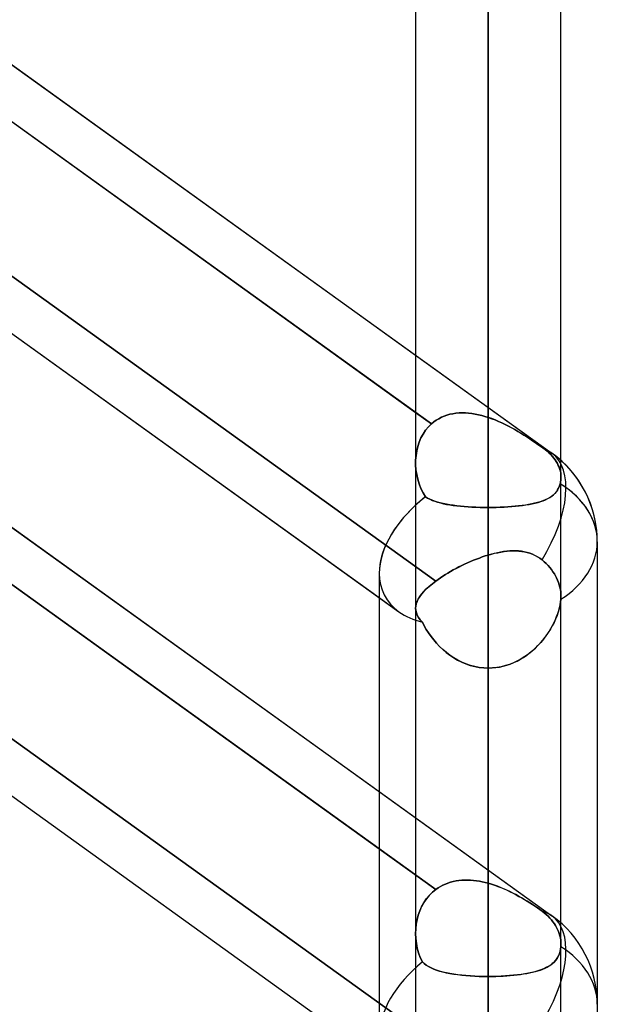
# Model space of a CAD drawing. Header units: millimetres. Extents: x -86 to 92, y -242 to 242.
# Tile 32 of 81: x 37 to 44, y -70 to -58. Entities that reach past the tile are written whole.
import ezdxf

# ---------------------------------------------------------------- set-up
doc = ezdxf.new("R2010")
doc.units = ezdxf.units.MM
doc.layers.add('MAIN-1', color=7, linetype='Continuous')

msp = doc.modelspace()

# ---------------------------------------------------------------- linework, layer by layer
at = {"layer": 'MAIN-1'}
for p, q in [((41.762, 0), (41.762, -63.516)), ((41.762, 0), (41.762, -73.572)), ((41.762, 0), (41.762, -83.454)), ((41.762, 0), (41.762, -93.334)), ((41.762, 0), (41.762, -103.212)), ((41.762, 0), (41.762, -113.09)), ((41.762, 0), (41.762, -122.857)), ((41.762, 0), (41.762, -63.516)), ((41.762, 0), (41.762, -73.572)), ((41.762, 0), (41.762, -83.454)), ((41.762, 0), (41.762, -93.334)), ((41.762, 0), (41.762, -103.212)), ((41.762, 0), (41.762, -113.09)), ((41.762, 0), (41.762, -122.857)), ((42.657, 0), (42.657, -123.445)), ((42.657, 0), (42.657, -113.474)), ((42.657, 0), (42.657, -103.595)), ((42.657, 0), (42.657, -93.716)), ((42.657, 0), (42.657, -83.835)), ((42.657, 0), (42.657, -73.952)), ((42.657, 0), (42.657, -64.066)), ((42.657, 0), (42.657, -122.085)), ((42.657, 0), (42.657, -112.207)), ((42.657, 0), (42.657, -102.329)), ((42.657, 0), (42.657, -92.449)), ((42.657, 0), (42.657, -82.568)), ((42.657, 0), (42.657, -72.685)), ((42.657, 0), (42.657, -62.958)), ((43.552, -122.967), (43.552, 0)), ((43.552, -113.09), (43.552, 0)), ((43.552, -103.212), (43.552, 0)), ((43.552, -93.334), (43.552, 0)), ((43.552, -83.454), (43.552, 0)), ((43.552, -73.572), (43.552, 0)), ((43.552, -63.694), (43.552, 0)), ((43.552, -122.967), (43.552, 0)), ((43.552, -113.09), (43.552, 0)), ((43.552, -103.212), (43.552, 0)), ((43.552, -93.334), (43.552, 0)), ((43.552, -83.454), (43.552, 0)), ((43.552, -73.572), (43.552, 0)), ((43.552, -63.694), (43.552, 0)), ((42.657, -122.085), (42.657, 0)), ((42.657, -112.207), (42.657, 0)), ((42.657, -102.329), (42.657, 0)), ((42.657, -92.449), (42.657, 0)), ((42.657, -82.568), (42.657, 0)), ((42.657, -72.685), (42.657, 0)), ((42.657, -62.958), (42.657, 0)), ((42.657, -123.445), (42.657, 0)), ((42.657, -113.474), (42.657, 0)), ((42.657, -103.595), (42.657, 0)), ((42.657, -93.716), (42.657, 0)), ((42.657, -83.835), (42.657, 0)), ((42.657, -73.952), (42.657, 0)), ((42.657, -64.066), (42.657, 0)), ((17.357, -44.64), (43.441, -63.399)), ((15.474, -46.593), (41.558, -65.352)), ((17.357, -50.335), (43.441, -69.094)), ((15.474, -52.288), (41.558, -71.047)), ((34.752, -57.15), (41.762, -62.191)), ((41.958, -63.036), (34.397, -57.598)), ((34.752, -57.854), (41.762, -62.896)), ((34.464, -59.545), (42.011, -64.973)), ((42.011, -64.973), (34.464, -59.545)), ((34.752, -60.457), (41.315, -65.177)), ((41.762, -62.191), (43.441, -63.399)), ((34.752, -62.846), (41.315, -67.565)), ((41.762, -62.896), (41.958, -63.036)), ((42.149, -62.929), (42.185, -62.919)), ((42.185, -62.919), (42.149, -62.929)), ((42.185, -62.919), (42.222, -62.912)), ((42.222, -62.912), (42.185, -62.919)), ((42.222, -62.912), (42.259, -62.906)), ((42.259, -62.906), (42.222, -62.912)), ((42.259, -62.906), (42.298, -62.903)), ((42.298, -62.903), (42.259, -62.906)), ((42.298, -62.903), (42.337, -62.901)), ((42.337, -62.901), (42.298, -62.903)), ((42.337, -62.901), (42.376, -62.902)), ((42.376, -62.902), (42.337, -62.901)), ((42.376, -62.902), (42.416, -62.905)), ((42.416, -62.905), (42.376, -62.902)), ((42.416, -62.905), (42.456, -62.909)), ((42.456, -62.909), (42.416, -62.905)), ((42.456, -62.909), (42.496, -62.916)), ((42.496, -62.916), (42.456, -62.909)), ((42.496, -62.916), (42.537, -62.924)), ((42.536, -62.924), (42.496, -62.916)), ((41.958, -63.036), (41.92, -63.074)), ((41.92, -63.074), (41.958, -63.036)), ((41.958, -63.036), (41.986, -63.013)), ((41.986, -63.013), (41.958, -63.036)), ((41.986, -63.013), (42.016, -62.992)), ((42.016, -62.992), (41.986, -63.013)), ((42.016, -62.992), (42.047, -62.973)), ((42.047, -62.973), (42.016, -62.992)), ((42.047, -62.973), (42.08, -62.956)), ((42.08, -62.956), (42.047, -62.973)), ((42.08, -62.956), (42.114, -62.942)), ((42.114, -62.942), (42.08, -62.956)), ((42.114, -62.942), (42.149, -62.929)), ((42.149, -62.929), (42.114, -62.942)), ((42.577, -62.934), (42.536, -62.924)), ((42.537, -62.924), (42.577, -62.934)), ((42.577, -62.934), (42.617, -62.945)), ((42.617, -62.945), (42.577, -62.934)), ((42.617, -62.945), (42.657, -62.958)), ((42.657, -62.958), (42.617, -62.945)), ((42.657, -62.958), (42.7, -62.973)), ((42.7, -62.972), (42.657, -62.958)), ((42.742, -62.989), (42.7, -62.972)), ((42.7, -62.973), (42.742, -62.989)), ((42.742, -62.989), (42.784, -63.006)), ((42.784, -63.006), (42.742, -62.989)), ((42.784, -63.006), (42.825, -63.025)), ((42.825, -63.025), (42.784, -63.006)), ((42.825, -63.025), (42.866, -63.045)), ((42.866, -63.044), (42.825, -63.025)), ((42.906, -63.065), (42.866, -63.044)), ((42.866, -63.045), (42.906, -63.065)), ((41.855, -63.162), (41.829, -63.21)), ((41.829, -63.21), (41.855, -63.162)), ((41.885, -63.116), (41.855, -63.162)), ((41.855, -63.162), (41.885, -63.116)), ((41.92, -63.074), (41.885, -63.116)), ((41.885, -63.116), (41.92, -63.074)), ((42.906, -63.065), (42.946, -63.086)), ((42.945, -63.086), (42.906, -63.065)), ((42.984, -63.107), (42.945, -63.086)), ((42.946, -63.086), (42.985, -63.108)), ((43.022, -63.13), (42.984, -63.107)), ((42.985, -63.108), (43.023, -63.13)), ((43.06, -63.152), (43.022, -63.13)), ((43.023, -63.13), (43.06, -63.152)), ((43.06, -63.152), (43.097, -63.175)), ((43.097, -63.175), (43.06, -63.152)), ((41.807, -63.261), (41.789, -63.315)), ((41.789, -63.315), (41.807, -63.262)), ((41.829, -63.21), (41.807, -63.261)), ((41.807, -63.262), (41.829, -63.21)), ((43.097, -63.175), (43.133, -63.198)), ((43.133, -63.198), (43.097, -63.175)), ((43.133, -63.198), (43.168, -63.221)), ((43.168, -63.221), (43.133, -63.198)), ((43.168, -63.221), (43.203, -63.244)), ((43.203, -63.244), (43.168, -63.221)), ((43.203, -63.244), (43.236, -63.267)), ((43.237, -63.267), (43.203, -63.244)), ((43.236, -63.267), (43.269, -63.29)), ((43.269, -63.29), (43.237, -63.267)), ((42.011, -68.77), (34.464, -63.342)), ((41.776, -63.37), (41.768, -63.426)), ((41.768, -63.426), (41.776, -63.37)), ((41.789, -63.315), (41.776, -63.37)), ((41.776, -63.37), (41.789, -63.315)), ((43.269, -63.29), (43.3, -63.312)), ((43.3, -63.312), (43.269, -63.29)), ((43.3, -63.312), (43.329, -63.333)), ((43.329, -63.333), (43.3, -63.312)), ((43.329, -63.333), (43.357, -63.354)), ((43.357, -63.354), (43.329, -63.333)), ((43.357, -63.354), (43.382, -63.374)), ((43.382, -63.374), (43.357, -63.354)), ((43.382, -63.374), (43.405, -63.394)), ((43.405, -63.394), (43.382, -63.374)), ((43.405, -63.394), (43.427, -63.416)), ((43.427, -63.416), (43.405, -63.394)), ((41.768, -63.426), (41.763, -63.484)), ((41.763, -63.484), (41.768, -63.426)), ((41.763, -63.484), (41.763, -63.541)), ((41.763, -63.542), (41.763, -63.484)), ((43.427, -63.416), (43.447, -63.437)), ((43.447, -63.437), (43.427, -63.416)), ((43.447, -63.437), (43.465, -63.459)), ((43.465, -63.459), (43.447, -63.437)), ((43.465, -63.459), (43.481, -63.48)), ((43.481, -63.48), (43.465, -63.459)), ((43.481, -63.48), (43.495, -63.502)), ((43.495, -63.502), (43.481, -63.48)), ((43.495, -63.502), (43.508, -63.524)), ((43.508, -63.524), (43.495, -63.502)), ((43.508, -63.524), (43.52, -63.548)), ((43.52, -63.548), (43.508, -63.524)), ((34.752, -63.55), (41.315, -68.269)), ((41.763, -63.541), (41.767, -63.601)), ((41.767, -63.601), (41.763, -63.542)), ((41.767, -63.601), (41.776, -63.66)), ((41.776, -63.661), (41.767, -63.601)), ((43.52, -63.548), (43.53, -63.572)), ((43.53, -63.572), (43.52, -63.548)), ((43.53, -63.572), (43.538, -63.597)), ((43.538, -63.597), (43.53, -63.572)), ((43.538, -63.597), (43.545, -63.621)), ((43.545, -63.621), (43.538, -63.597)), ((43.545, -63.621), (43.549, -63.646)), ((43.549, -63.646), (43.545, -63.621)), ((43.549, -63.646), (43.552, -63.67)), ((43.552, -63.67), (43.549, -63.646)), ((41.776, -63.66), (41.789, -63.719)), ((41.789, -63.719), (41.776, -63.661)), ((41.789, -63.719), (41.806, -63.776)), ((41.806, -63.776), (41.789, -63.719)), ((43.546, -63.761), (43.543, -63.775)), ((43.543, -63.775), (43.546, -63.761)), ((43.548, -63.747), (43.546, -63.761)), ((43.546, -63.761), (43.548, -63.747)), ((43.55, -63.733), (43.548, -63.747)), ((43.548, -63.747), (43.55, -63.733)), ((43.551, -63.72), (43.55, -63.733)), ((43.55, -63.733), (43.551, -63.72)), ((43.552, -63.707), (43.551, -63.72)), ((43.551, -63.72), (43.552, -63.707)), ((43.552, -63.67), (43.552, -63.694)), ((43.552, -63.694), (43.552, -63.67)), ((43.552, -63.694), (43.552, -63.707)), ((43.552, -63.707), (43.552, -63.694)), ((41.806, -63.776), (41.828, -63.831)), ((41.828, -63.832), (41.806, -63.776)), ((41.828, -63.831), (41.855, -63.885)), ((41.855, -63.885), (41.828, -63.832)), ((41.855, -63.885), (41.886, -63.935)), ((41.886, -63.935), (41.855, -63.885)), ((43.46, -63.911), (43.479, -63.893)), ((43.495, -63.875), (43.477, -63.895)), ((43.479, -63.893), (43.496, -63.873)), ((43.51, -63.853), (43.495, -63.875)), ((43.496, -63.873), (43.511, -63.851)), ((43.523, -63.829), (43.51, -63.853)), ((43.511, -63.851), (43.524, -63.827)), ((43.534, -63.803), (43.523, -63.829)), ((43.524, -63.827), (43.534, -63.802)), ((43.543, -63.775), (43.534, -63.803)), ((43.534, -63.802), (43.543, -63.775)), ((41.886, -63.935), (41.911, -63.951)), ((41.91, -63.951), (41.886, -63.935)), ((41.937, -63.965), (41.91, -63.951)), ((41.911, -63.951), (41.939, -63.965)), ((41.966, -63.978), (41.937, -63.965)), ((41.939, -63.965), (41.968, -63.979)), ((41.997, -63.99), (41.966, -63.978)), ((41.968, -63.979), (42, -63.99)), ((42.031, -64), (41.997, -63.99)), ((42, -63.99), (42.033, -64.001)), ((42.066, -64.01), (42.031, -64)), ((42.033, -64.001), (42.069, -64.011)), ((42.103, -64.019), (42.066, -64.01)), ((42.069, -64.011), (42.106, -64.02)), ((43.199, -64.022), (43.236, -64.014)), ((43.263, -64.007), (43.228, -64.015)), ((43.236, -64.014), (43.271, -64.004)), ((43.296, -63.997), (43.263, -64.007)), ((43.271, -64.004), (43.304, -63.994)), ((43.328, -63.986), (43.296, -63.997)), ((43.304, -63.994), (43.335, -63.983)), ((43.357, -63.974), (43.328, -63.986)), ((43.335, -63.983), (43.364, -63.971)), ((43.385, -63.961), (43.357, -63.974)), ((43.364, -63.971), (43.391, -63.958)), ((43.411, -63.947), (43.385, -63.961)), ((43.391, -63.958), (43.416, -63.944)), ((43.435, -63.931), (43.411, -63.947)), ((43.416, -63.944), (43.439, -63.928)), ((43.457, -63.914), (43.435, -63.931)), ((43.439, -63.928), (43.46, -63.911)), ((43.477, -63.895), (43.457, -63.914)), ((42.142, -64.027), (42.103, -64.019)), ((42.106, -64.02), (42.144, -64.028)), ((42.183, -64.034), (42.142, -64.027)), ((42.144, -64.028), (42.185, -64.035)), ((42.225, -64.04), (42.183, -64.034)), ((42.185, -64.035), (42.227, -64.041)), ((42.269, -64.046), (42.225, -64.04)), ((42.227, -64.041), (42.27, -64.046)), ((42.314, -64.051), (42.269, -64.046)), ((42.27, -64.046), (42.315, -64.051)), ((42.361, -64.055), (42.314, -64.051)), ((42.315, -64.051), (42.362, -64.055)), ((42.408, -64.058), (42.361, -64.055)), ((42.362, -64.055), (42.409, -64.058)), ((42.457, -64.061), (42.408, -64.058)), ((42.409, -64.058), (42.457, -64.061)), ((42.457, -64.061), (42.507, -64.063)), ((42.506, -64.063), (42.457, -64.061)), ((42.556, -64.065), (42.506, -64.063)), ((42.507, -64.063), (42.557, -64.065)), ((42.607, -64.066), (42.556, -64.065)), ((42.557, -64.065), (42.607, -64.066)), ((42.607, -64.066), (42.657, -64.066)), ((42.657, -64.066), (42.607, -64.066)), ((42.657, -72.685), (42.657, -64.066)), ((42.706, -64.066), (42.657, -64.066)), ((42.657, -64.066), (42.707, -64.066)), ((42.657, -64.066), (42.657, -72.685)), ((42.755, -64.065), (42.706, -64.066)), ((42.707, -64.066), (42.756, -64.065)), ((42.803, -64.063), (42.755, -64.065)), ((42.756, -64.065), (42.805, -64.063)), ((42.85, -64.061), (42.803, -64.063)), ((42.805, -64.063), (42.853, -64.061)), ((42.897, -64.059), (42.85, -64.061)), ((42.853, -64.061), (42.9, -64.059)), ((42.943, -64.056), (42.897, -64.059)), ((42.9, -64.059), (42.946, -64.055)), ((42.987, -64.052), (42.943, -64.056)), ((42.946, -64.055), (42.992, -64.052)), ((43.031, -64.048), (42.987, -64.052)), ((42.992, -64.052), (43.036, -64.047)), ((43.073, -64.043), (43.031, -64.048)), ((43.036, -64.047), (43.079, -64.042)), ((43.114, -64.037), (43.073, -64.043)), ((43.079, -64.042), (43.12, -64.036)), ((43.154, -64.031), (43.114, -64.037)), ((43.12, -64.036), (43.16, -64.029)), ((43.192, -64.023), (43.154, -64.031)), ((43.16, -64.029), (43.199, -64.022)), ((43.228, -64.015), (43.192, -64.023)), ((44, -64.488), (44, -123.724)), ((44, -64.488), (44, -123.724)), ((42.81, -64.616), (42.772, -64.623)), ((42.775, -64.623), (42.814, -64.615)), ((42.847, -64.61), (42.81, -64.616)), ((42.814, -64.615), (42.852, -64.609)), ((42.885, -64.605), (42.847, -64.61)), ((42.852, -64.609), (42.89, -64.605)), ((42.922, -64.602), (42.885, -64.605)), ((42.89, -64.605), (42.927, -64.602)), ((42.959, -64.601), (42.922, -64.602)), ((42.927, -64.602), (42.964, -64.6)), ((42.995, -64.601), (42.959, -64.601)), ((42.964, -64.6), (43, -64.601)), ((43.031, -64.602), (42.995, -64.601)), ((43, -64.601), (43.035, -64.603)), ((43.066, -64.606), (43.031, -64.602)), ((43.035, -64.603), (43.07, -64.607)), ((43.101, -64.612), (43.066, -64.606)), ((43.07, -64.607), (43.104, -64.613)), ((43.135, -64.62), (43.101, -64.612)), ((43.104, -64.613), (43.138, -64.62)), ((43.168, -64.63), (43.135, -64.62)), ((43.138, -64.62), (43.17, -64.63)), ((42.438, -64.732), (42.402, -64.748)), ((42.402, -64.748), (42.438, -64.733)), ((42.475, -64.717), (42.438, -64.732)), ((42.438, -64.733), (42.474, -64.717)), ((42.474, -64.717), (42.511, -64.703)), ((42.511, -64.703), (42.475, -64.717)), ((42.548, -64.689), (42.511, -64.703)), ((42.511, -64.703), (42.548, -64.689)), ((42.584, -64.676), (42.548, -64.689)), ((42.548, -64.689), (42.584, -64.676)), ((42.621, -64.664), (42.584, -64.676)), ((42.584, -64.676), (42.621, -64.664)), ((42.657, -64.653), (42.621, -64.664)), ((42.621, -64.664), (42.657, -64.653)), ((42.657, -68.693), (42.657, -64.653)), ((42.657, -64.653), (42.697, -64.641)), ((42.696, -64.642), (42.657, -64.653)), ((42.657, -64.653), (42.657, -68.693)), ((42.734, -64.632), (42.696, -64.642)), ((42.697, -64.641), (42.736, -64.631)), ((42.772, -64.623), (42.734, -64.632)), ((42.736, -64.631), (42.775, -64.623)), ((43.201, -64.642), (43.168, -64.63)), ((43.17, -64.63), (43.202, -64.642)), ((43.232, -64.656), (43.201, -64.642)), ((43.202, -64.642), (43.233, -64.657)), ((43.263, -64.673), (43.232, -64.656)), ((43.233, -64.657), (43.263, -64.673)), ((43.263, -64.673), (43.292, -64.692)), ((43.292, -64.692), (43.263, -64.673)), ((43.292, -64.692), (43.32, -64.713)), ((43.32, -64.713), (43.292, -64.692)), ((43.32, -64.713), (43.345, -64.735)), ((43.345, -64.735), (43.32, -64.713)), ((43.345, -64.735), (43.37, -64.758)), ((43.37, -64.758), (43.345, -64.735)), ((42.194, -64.855), (42.161, -64.874)), ((42.161, -64.874), (42.193, -64.855)), ((42.193, -64.855), (42.227, -64.836)), ((42.227, -64.836), (42.194, -64.855)), ((42.261, -64.817), (42.227, -64.836)), ((42.227, -64.836), (42.261, -64.818)), ((42.296, -64.799), (42.261, -64.817)), ((42.261, -64.818), (42.295, -64.8)), ((42.295, -64.8), (42.33, -64.782)), ((42.331, -64.782), (42.296, -64.799)), ((42.33, -64.782), (42.366, -64.765)), ((42.366, -64.765), (42.331, -64.782)), ((42.402, -64.748), (42.366, -64.765)), ((42.366, -64.765), (42.402, -64.748)), ((43.37, -64.758), (43.393, -64.782)), ((43.393, -64.782), (43.37, -64.758)), ((43.393, -64.782), (43.415, -64.807)), ((43.415, -64.807), (43.393, -64.782)), ((43.415, -64.807), (43.435, -64.832)), ((43.435, -64.832), (43.415, -64.807)), ((43.435, -64.832), (43.454, -64.858)), ((43.454, -64.858), (43.435, -64.832)), ((43.454, -64.858), (43.471, -64.883)), ((43.471, -64.883), (43.454, -64.858)), ((41.315, -64.877), (41.315, -123.336)), ((41.315, -64.877), (41.315, -123.036)), ((41.969, -65.006), (42.011, -64.973)), ((42.011, -64.973), (41.969, -65.005)), ((42.039, -64.953), (42.011, -64.973)), ((42.011, -64.973), (42.039, -64.953)), ((42.068, -64.933), (42.039, -64.953)), ((42.039, -64.953), (42.068, -64.933)), ((42.098, -64.913), (42.068, -64.933)), ((42.068, -64.933), (42.098, -64.913)), ((42.129, -64.893), (42.098, -64.913)), ((42.098, -64.913), (42.129, -64.893)), ((42.161, -64.874), (42.129, -64.893)), ((42.129, -64.893), (42.161, -64.874)), ((43.471, -64.883), (43.485, -64.908)), ((43.485, -64.908), (43.471, -64.883)), ((43.485, -64.908), (43.499, -64.934)), ((43.499, -64.934), (43.485, -64.908)), ((43.499, -64.934), (43.511, -64.961)), ((43.511, -64.961), (43.499, -64.934)), ((43.511, -64.961), (43.522, -64.989)), ((43.522, -64.989), (43.511, -64.961)), ((41.836, -65.133), (41.863, -65.102)), ((41.863, -65.102), (41.836, -65.133)), ((41.863, -65.102), (41.894, -65.07)), ((41.895, -65.07), (41.863, -65.102)), ((41.894, -65.07), (41.93, -65.038)), ((41.93, -65.038), (41.895, -65.07)), ((41.969, -65.005), (41.93, -65.038)), ((41.93, -65.038), (41.969, -65.006)), ((43.522, -64.989), (43.532, -65.018)), ((43.532, -65.018), (43.522, -64.989)), ((43.532, -65.018), (43.539, -65.047)), ((43.539, -65.047), (43.532, -65.018)), ((43.539, -65.047), (43.545, -65.076)), ((43.545, -65.076), (43.539, -65.047)), ((43.545, -65.076), (43.549, -65.105)), ((43.549, -65.105), (43.545, -65.076)), ((43.549, -65.105), (43.552, -65.134)), ((43.552, -65.134), (43.549, -65.105)), ((34.397, -65.193), (41.958, -70.631)), ((41.958, -70.631), (34.397, -65.193)), ((41.315, -65.177), (41.558, -65.352)), ((41.77, -65.252), (41.78, -65.223)), ((41.78, -65.223), (41.77, -65.252)), ((41.795, -65.193), (41.78, -65.223)), ((41.78, -65.223), (41.795, -65.194)), ((41.795, -65.194), (41.813, -65.164)), ((41.813, -65.164), (41.795, -65.193)), ((41.813, -65.164), (41.836, -65.133)), ((41.836, -65.133), (41.813, -65.164)), ((43.551, -65.197), (43.547, -65.235)), ((43.548, -65.23), (43.551, -65.197)), ((43.552, -65.191), (43.551, -65.197)), ((43.551, -65.197), (43.552, -65.191)), ((43.552, -65.134), (43.552, -65.161)), ((43.552, -65.161), (43.552, -65.134)), ((43.552, -65.161), (43.552, -65.167)), ((43.552, -65.167), (43.552, -65.161)), ((43.552, -69.443), (43.552, -65.161)), ((43.552, -65.167), (43.552, -65.173)), ((43.552, -65.173), (43.552, -65.167)), ((43.552, -65.173), (43.552, -65.179)), ((43.552, -65.179), (43.552, -65.173)), ((43.552, -65.179), (43.552, -65.185)), ((43.552, -65.185), (43.552, -65.179)), ((43.552, -65.185), (43.552, -65.191)), ((43.552, -65.191), (43.552, -65.185)), ((43.552, -69.443), (43.552, -65.161)), ((41.762, -65.305), (41.762, -69.308)), ((41.763, -65.308), (41.764, -65.28)), ((41.764, -65.28), (41.763, -65.308)), ((41.762, -65.305), (41.762, -69.308)), ((41.765, -65.336), (41.763, -65.308)), ((41.763, -65.308), (41.765, -65.336)), ((41.764, -65.28), (41.77, -65.252)), ((41.77, -65.252), (41.764, -65.28)), ((41.772, -65.365), (41.765, -65.336)), ((41.765, -65.336), (41.772, -65.364)), ((43.513, -65.373), (43.525, -65.336)), ((43.531, -65.315), (43.519, -65.356)), ((43.525, -65.336), (43.534, -65.3)), ((43.54, -65.274), (43.531, -65.315)), ((43.534, -65.3), (43.542, -65.265)), ((43.547, -65.235), (43.54, -65.274)), ((43.542, -65.265), (43.548, -65.23)), ((41.772, -65.364), (41.784, -65.393)), ((41.784, -65.393), (41.772, -65.365)), ((41.8, -65.421), (41.784, -65.393)), ((41.784, -65.393), (41.8, -65.421)), ((41.821, -65.45), (41.8, -65.421)), ((41.8, -65.421), (41.821, -65.45)), ((41.846, -65.48), (41.821, -65.45)), ((41.821, -65.45), (41.846, -65.48)), ((43.467, -65.484), (43.484, -65.447)), ((43.487, -65.44), (43.468, -65.482)), ((43.484, -65.447), (43.499, -65.41)), ((43.504, -65.398), (43.487, -65.44)), ((43.499, -65.41), (43.513, -65.373)), ((43.519, -65.356), (43.504, -65.398)), ((41.869, -65.524), (41.846, -65.48)), ((41.846, -65.48), (41.869, -65.524)), ((41.894, -65.568), (41.869, -65.524)), ((41.869, -65.524), (41.894, -65.568)), ((41.922, -65.612), (41.894, -65.568)), ((41.894, -65.568), (41.922, -65.612)), ((43.422, -65.566), (43.396, -65.608)), ((43.406, -65.593), (43.428, -65.557)), ((43.446, -65.524), (43.422, -65.566)), ((43.428, -65.557), (43.448, -65.52)), ((43.468, -65.482), (43.446, -65.524)), ((43.448, -65.52), (43.467, -65.484)), ((41.953, -65.656), (41.922, -65.612)), ((41.922, -65.612), (41.953, -65.656)), ((41.986, -65.698), (41.953, -65.656)), ((41.953, -65.656), (41.986, -65.698)), ((42.021, -65.739), (41.986, -65.698)), ((41.986, -65.698), (42.021, -65.739)), ((43.3, -65.733), (43.329, -65.699)), ((43.337, -65.689), (43.304, -65.728)), ((43.329, -65.699), (43.356, -65.664)), ((43.367, -65.649), (43.337, -65.689)), ((43.356, -65.664), (43.382, -65.629)), ((43.396, -65.608), (43.367, -65.649)), ((43.382, -65.629), (43.406, -65.593)), ((42.059, -65.779), (42.021, -65.739)), ((42.021, -65.739), (42.059, -65.779)), ((42.099, -65.817), (42.059, -65.779)), ((42.059, -65.779), (42.099, -65.817)), ((42.142, -65.854), (42.099, -65.817)), ((42.099, -65.817), (42.141, -65.853)), ((43.167, -65.858), (43.203, -65.829)), ((43.231, -65.803), (43.192, -65.838)), ((43.203, -65.829), (43.237, -65.798)), ((43.268, -65.767), (43.231, -65.803)), ((43.237, -65.798), (43.269, -65.766)), ((43.304, -65.728), (43.268, -65.767)), ((43.269, -65.766), (43.3, -65.733)), ((42.141, -65.853), (42.185, -65.887)), ((42.186, -65.887), (42.142, -65.854)), ((42.185, -65.887), (42.232, -65.918)), ((42.233, -65.918), (42.186, -65.887)), ((42.232, -65.918), (42.28, -65.946)), ((42.281, -65.946), (42.233, -65.918)), ((42.28, -65.946), (42.33, -65.971)), ((42.332, -65.971), (42.281, -65.946)), ((43.013, -65.957), (43.053, -65.935)), ((43.063, -65.93), (43.017, -65.955)), ((43.053, -65.935), (43.093, -65.912)), ((43.108, -65.902), (43.063, -65.93)), ((43.093, -65.912), (43.131, -65.886)), ((43.151, -65.871), (43.108, -65.902)), ((43.131, -65.886), (43.167, -65.858)), ((43.192, -65.838), (43.151, -65.871)), ((42.33, -65.971), (42.382, -65.993)), ((42.383, -65.993), (42.332, -65.971)), ((42.382, -65.993), (42.435, -66.011)), ((42.437, -66.011), (42.383, -65.993)), ((42.435, -66.011), (42.49, -66.025)), ((42.491, -66.025), (42.437, -66.011)), ((42.49, -66.025), (42.545, -66.036)), ((42.546, -66.036), (42.491, -66.025)), ((42.545, -66.036), (42.601, -66.042)), ((42.601, -66.042), (42.546, -66.036)), ((42.657, -66.044), (42.601, -66.042)), ((42.601, -66.042), (42.657, -66.044)), ((42.657, -66.044), (42.657, -69.841)), ((42.657, -66.044), (42.657, -74.654)), ((42.711, -66.042), (42.657, -66.044)), ((42.657, -66.044), (42.704, -66.043)), ((42.657, -69.841), (42.657, -66.044)), ((42.657, -74.654), (42.657, -66.044)), ((42.704, -66.043), (42.75, -66.038)), ((42.764, -66.037), (42.711, -66.042)), ((42.75, -66.038), (42.795, -66.031)), ((42.817, -66.027), (42.764, -66.037)), ((42.795, -66.031), (42.84, -66.022)), ((42.869, -66.014), (42.817, -66.027)), ((42.84, -66.022), (42.884, -66.009)), ((42.919, -65.998), (42.869, -66.014)), ((42.884, -66.009), (42.928, -65.994)), ((42.969, -65.978), (42.919, -65.998)), ((42.928, -65.994), (42.971, -65.977)), ((43.017, -65.955), (42.969, -65.978)), ((42.971, -65.977), (43.013, -65.957)), ((34.752, -66.153), (41.315, -70.872)), ((41.315, -67.565), (43.441, -69.094)), ((41.315, -68.269), (42.011, -68.77)), ((42.068, -68.733), (42.039, -68.751)), ((42.039, -68.751), (42.068, -68.734)), ((42.068, -68.734), (42.098, -68.718)), ((42.098, -68.718), (42.068, -68.733)), ((42.129, -68.703), (42.098, -68.718)), ((42.098, -68.718), (42.129, -68.704)), ((42.129, -68.704), (42.161, -68.691)), ((42.161, -68.691), (42.129, -68.703)), ((42.161, -68.691), (42.193, -68.681)), ((42.194, -68.681), (42.161, -68.691)), ((42.193, -68.681), (42.227, -68.672)), ((42.227, -68.672), (42.194, -68.681)), ((42.227, -68.672), (42.261, -68.665)), ((42.261, -68.665), (42.227, -68.672)), ((42.261, -68.665), (42.295, -68.66)), ((42.296, -68.66), (42.261, -68.665)), ((42.295, -68.66), (42.33, -68.656)), ((42.331, -68.656), (42.296, -68.66)), ((42.33, -68.656), (42.366, -68.654)), ((42.366, -68.654), (42.331, -68.656)), ((42.366, -68.654), (42.402, -68.654)), ((42.402, -68.654), (42.366, -68.654)), ((42.402, -68.654), (42.438, -68.655)), ((42.438, -68.655), (42.402, -68.654)), ((42.438, -68.655), (42.474, -68.658)), ((42.475, -68.658), (42.438, -68.655)), ((42.474, -68.658), (42.511, -68.663)), ((42.511, -68.663), (42.475, -68.658)), ((42.511, -68.663), (42.548, -68.668)), ((42.548, -68.668), (42.511, -68.663)), ((42.548, -68.668), (42.584, -68.675)), ((42.584, -68.675), (42.548, -68.668)), ((42.584, -68.675), (42.621, -68.684)), ((42.621, -68.684), (42.584, -68.675)), ((42.621, -68.684), (42.657, -68.693)), ((42.657, -68.693), (42.621, -68.684)), ((42.696, -68.705), (42.657, -68.693)), ((42.657, -68.693), (42.697, -68.705)), ((42.734, -68.717), (42.696, -68.705)), ((42.697, -68.705), (42.736, -68.718)), ((42.772, -68.731), (42.734, -68.717)), ((42.736, -68.718), (42.775, -68.732)), ((42.81, -68.745), (42.772, -68.731)), ((42.775, -68.732), (42.814, -68.747)), ((41.894, -68.887), (41.93, -68.844)), ((41.93, -68.843), (41.895, -68.886)), ((41.969, -68.805), (41.93, -68.843)), ((41.93, -68.844), (41.969, -68.805)), ((42.011, -68.77), (41.969, -68.805)), ((41.969, -68.805), (42.011, -68.77)), ((42.011, -68.77), (42.039, -68.751)), ((42.039, -68.751), (42.011, -68.77)), ((42.847, -68.761), (42.81, -68.745)), ((42.814, -68.747), (42.852, -68.763)), ((42.885, -68.778), (42.847, -68.761)), ((42.852, -68.763), (42.89, -68.78)), ((42.922, -68.795), (42.885, -68.778)), ((42.89, -68.78), (42.927, -68.798)), ((42.959, -68.814), (42.922, -68.795)), ((42.927, -68.798), (42.964, -68.816)), ((42.995, -68.833), (42.959, -68.814)), ((42.964, -68.816), (43, -68.835)), ((43.031, -68.852), (42.995, -68.833)), ((43, -68.835), (43.035, -68.855)), ((43.066, -68.872), (43.031, -68.852)), ((43.035, -68.855), (43.07, -68.875)), ((41.836, -68.981), (41.813, -69.032)), ((41.813, -69.033), (41.836, -68.982)), ((41.863, -68.932), (41.836, -68.981)), ((41.836, -68.982), (41.863, -68.933)), ((41.895, -68.886), (41.863, -68.932)), ((41.863, -68.933), (41.894, -68.887)), ((43.101, -68.893), (43.066, -68.872)), ((43.07, -68.875), (43.104, -68.895)), ((43.135, -68.914), (43.101, -68.893)), ((43.104, -68.895), (43.138, -68.915)), ((43.168, -68.935), (43.135, -68.914)), ((43.138, -68.915), (43.17, -68.936)), ((43.201, -68.956), (43.168, -68.935)), ((43.17, -68.936), (43.202, -68.956)), ((43.232, -68.977), (43.201, -68.956)), ((43.202, -68.956), (43.233, -68.977)), ((43.263, -68.998), (43.232, -68.977)), ((43.233, -68.977), (43.263, -68.998)), ((41.795, -69.086), (41.78, -69.142)), ((41.78, -69.142), (41.795, -69.087)), ((41.813, -69.032), (41.795, -69.086)), ((41.795, -69.087), (41.813, -69.033)), ((43.292, -69.018), (43.263, -68.998)), ((43.263, -68.998), (43.292, -69.018)), ((43.32, -69.038), (43.292, -69.018)), ((43.292, -69.018), (43.32, -69.038)), ((43.345, -69.058), (43.32, -69.038)), ((43.32, -69.038), (43.345, -69.058)), ((43.37, -69.079), (43.345, -69.058)), ((43.345, -69.058), (43.37, -69.079)), ((43.393, -69.1), (43.37, -69.079)), ((43.37, -69.079), (43.393, -69.1)), ((43.415, -69.122), (43.393, -69.1)), ((43.393, -69.1), (43.415, -69.122)), ((41.77, -69.198), (41.764, -69.256)), ((41.764, -69.257), (41.77, -69.199)), ((41.78, -69.142), (41.77, -69.198)), ((41.77, -69.199), (41.78, -69.142)), ((43.435, -69.145), (43.415, -69.122)), ((43.415, -69.122), (43.435, -69.145)), ((43.454, -69.168), (43.435, -69.145)), ((43.435, -69.145), (43.454, -69.168)), ((43.471, -69.192), (43.454, -69.168)), ((43.454, -69.168), (43.471, -69.192)), ((43.485, -69.214), (43.471, -69.192)), ((43.471, -69.192), (43.485, -69.214)), ((43.499, -69.238), (43.485, -69.214)), ((43.485, -69.214), (43.499, -69.238)), ((41.764, -69.256), (41.763, -69.314)), ((41.763, -69.315), (41.764, -69.257)), ((41.763, -69.314), (41.765, -69.375)), ((41.765, -69.375), (41.763, -69.315)), ((43.511, -69.262), (43.499, -69.238)), ((43.499, -69.238), (43.511, -69.262)), ((43.522, -69.288), (43.511, -69.262)), ((43.511, -69.262), (43.522, -69.288)), ((43.532, -69.314), (43.522, -69.288)), ((43.522, -69.288), (43.532, -69.314)), ((43.539, -69.34), (43.532, -69.314)), ((43.532, -69.314), (43.539, -69.34)), ((43.545, -69.366), (43.539, -69.34)), ((43.539, -69.34), (43.545, -69.366)), ((41.765, -69.375), (41.772, -69.435)), ((41.772, -69.435), (41.765, -69.375)), ((41.772, -69.435), (41.784, -69.494)), ((41.784, -69.494), (41.772, -69.435)), ((43.549, -69.393), (43.545, -69.366)), ((43.545, -69.366), (43.549, -69.393)), ((43.552, -69.418), (43.549, -69.393)), ((43.549, -69.393), (43.552, -69.418)), ((43.551, -69.476), (43.552, -69.47)), ((43.552, -69.47), (43.551, -69.476)), ((43.552, -69.443), (43.552, -69.418)), ((43.552, -69.418), (43.552, -69.443)), ((43.552, -69.449), (43.552, -69.443)), ((43.552, -69.443), (43.552, -69.449)), ((43.552, -69.454), (43.552, -69.449)), ((43.552, -69.449), (43.552, -69.454)), ((43.552, -69.46), (43.552, -69.454)), ((43.552, -69.454), (43.552, -69.46)), ((43.552, -69.465), (43.552, -69.46)), ((43.552, -69.46), (43.552, -69.465)), ((43.552, -69.47), (43.552, -69.465)), ((43.552, -69.465), (43.552, -69.47)), ((41.784, -69.494), (41.8, -69.552)), ((41.8, -69.552), (41.784, -69.494)), ((41.8, -69.552), (41.821, -69.609)), ((41.821, -69.609), (41.8, -69.552)), ((43.513, -69.605), (43.525, -69.583)), ((43.531, -69.568), (43.519, -69.595)), ((43.525, -69.583), (43.534, -69.558)), ((43.54, -69.54), (43.531, -69.568)), ((43.534, -69.558), (43.542, -69.532)), ((43.547, -69.509), (43.54, -69.54)), ((43.542, -69.532), (43.548, -69.505)), ((43.551, -69.476), (43.547, -69.509)), ((43.548, -69.505), (43.551, -69.476)), ((41.821, -69.609), (41.846, -69.663)), ((41.846, -69.663), (41.821, -69.609)), ((41.846, -69.663), (41.869, -69.683)), ((41.869, -69.683), (41.846, -69.663)), ((41.869, -69.683), (41.894, -69.702)), ((41.894, -69.702), (41.869, -69.683)), ((41.894, -69.702), (41.922, -69.72)), ((41.922, -69.72), (41.894, -69.702)), ((43.382, -69.726), (43.406, -69.712)), ((43.422, -69.701), (43.396, -69.718)), ((43.406, -69.712), (43.428, -69.697)), ((43.446, -69.683), (43.422, -69.701)), ((43.428, -69.697), (43.448, -69.682)), ((43.468, -69.664), (43.446, -69.683)), ((43.448, -69.682), (43.467, -69.665)), ((43.467, -69.665), (43.484, -69.646)), ((43.487, -69.643), (43.468, -69.664)), ((43.484, -69.646), (43.499, -69.627)), ((43.504, -69.62), (43.487, -69.643)), ((43.499, -69.627), (43.513, -69.605)), ((43.519, -69.595), (43.504, -69.62)), ((41.922, -69.72), (41.953, -69.736)), ((41.953, -69.736), (41.922, -69.72)), ((41.953, -69.736), (41.986, -69.75)), ((41.986, -69.75), (41.953, -69.736)), ((41.986, -69.75), (42.021, -69.763)), ((42.021, -69.764), (41.986, -69.75)), ((42.021, -69.763), (42.059, -69.776)), ((42.059, -69.776), (42.021, -69.764)), ((42.059, -69.776), (42.099, -69.786)), ((42.099, -69.787), (42.059, -69.776)), ((42.099, -69.786), (42.141, -69.796)), ((42.142, -69.796), (42.099, -69.787)), ((42.141, -69.796), (42.185, -69.805)), ((42.186, -69.805), (42.142, -69.796)), ((42.185, -69.805), (42.232, -69.813)), ((42.233, -69.813), (42.186, -69.805)), ((42.232, -69.813), (42.28, -69.819)), ((42.281, -69.82), (42.233, -69.813)), ((42.28, -69.819), (42.33, -69.825)), ((42.332, -69.825), (42.281, -69.82)), ((42.33, -69.825), (42.382, -69.83)), ((42.383, -69.83), (42.332, -69.825)), ((42.382, -69.83), (42.435, -69.834)), ((42.437, -69.834), (42.383, -69.83)), ((42.435, -69.834), (42.49, -69.837)), ((42.84, -69.837), (42.884, -69.834)), ((42.919, -69.831), (42.869, -69.835)), ((42.884, -69.834), (42.928, -69.831)), ((42.969, -69.827), (42.919, -69.831)), ((42.928, -69.831), (42.971, -69.827)), ((43.017, -69.822), (42.969, -69.827)), ((42.971, -69.827), (43.013, -69.822)), ((43.013, -69.822), (43.053, -69.817)), ((43.063, -69.816), (43.017, -69.822)), ((43.053, -69.817), (43.093, -69.811)), ((43.108, -69.809), (43.063, -69.816)), ((43.093, -69.811), (43.131, -69.805)), ((43.151, -69.801), (43.108, -69.809)), ((43.131, -69.805), (43.167, -69.798)), ((43.192, -69.792), (43.151, -69.801)), ((43.167, -69.798), (43.203, -69.79)), ((43.231, -69.783), (43.192, -69.792)), ((43.203, -69.79), (43.237, -69.781)), ((43.268, -69.772), (43.231, -69.783)), ((43.237, -69.781), (43.269, -69.772)), ((43.304, -69.76), (43.268, -69.772)), ((43.269, -69.772), (43.3, -69.762)), ((43.3, -69.762), (43.329, -69.75)), ((43.337, -69.747), (43.304, -69.76)), ((43.329, -69.75), (43.356, -69.739)), ((43.367, -69.733), (43.337, -69.747)), ((43.356, -69.739), (43.382, -69.726)), ((43.396, -69.718), (43.367, -69.733)), ((42.491, -69.837), (42.437, -69.834)), ((42.49, -69.837), (42.545, -69.84)), ((42.546, -69.84), (42.491, -69.837)), ((42.545, -69.84), (42.601, -69.841)), ((42.601, -69.841), (42.546, -69.84)), ((42.601, -69.841), (42.657, -69.841)), ((42.657, -69.841), (42.601, -69.841)), ((42.657, -78.451), (42.657, -69.841)), ((42.657, -69.841), (42.704, -69.841)), ((42.711, -69.841), (42.657, -69.841)), ((42.657, -69.841), (42.657, -78.451)), ((42.704, -69.841), (42.75, -69.84)), ((42.764, -69.84), (42.711, -69.841)), ((42.75, -69.84), (42.795, -69.839)), ((42.817, -69.838), (42.764, -69.84)), ((42.795, -69.839), (42.84, -69.837)), ((42.869, -69.835), (42.817, -69.838))]:
    msp.add_line(p, q, dxfattribs=at)
for centre, start, end in [((42.657, -64.488), 48.1925, 54.279), ((42.657, -64.488), 359.9999, 54.279), ((42.657, -64.488), 359.9999, 48.1925), ((42.657, -70.184), 0.0001, 54.2786), ((42.657, -70.184), 0.0001, 54.2786)]:
    msp.add_arc(centre, 1.343, start, end, dxfattribs=at)
for centre, major_axis, ratio, start_param, end_param in [((42.657, -64.488), (0.784, 1.09), 0.504207, -1.418055, -0.000009), ((42.657, -64.488), (0.784, 1.09), 0.504207, -1.418055, -0.000009), ((42.657, -64.488), (0.784, 1.09), 0.504207, 0.003851, 0.140134), ((42.657, -64.488), (0.784, 1.09), 0.504207, 0.003851, 0.140134), ((42.657, -64.488), (0.784, 1.09), 0.504207, -0.000009, 0.003851), ((42.657, -64.488), (0.784, 1.09), 0.504207, -0.000009, 0.003851), ((42.657, -64.488), (1.343, 0), 0.707107, 0.841074, 0.850974), ((42.657, -64.488), (1.343, 0), 0.707107, 0, 0.850974), ((42.657, -64.488), (1.343, 0), 0.707107, 0, 0.841074), ((42.657, -64.488), (-1.28, -0.656), 0.615764, -1.264107, -0.305569), ((42.657, -64.488), (-1.28, -0.656), 0.615764, -1.264107, -1.14681), ((42.657, -64.488), (-1.28, -0.656), 0.615764, -1.14681, -0.305569), ((42.657, -64.488), (1.343, 0), 0.707107, -0.842358, 0), ((42.657, -64.488), (1.343, 0), 0.707107, -0.842358, 0), ((42.657, -64.488), (-1.28, -0.656), 0.615764, -0.305569, 0.305898), ((42.657, -64.488), (-1.28, -0.656), 0.615764, -0.305569, 0.305898), ((42.657, -64.488), (-1.28, -0.656), 0.615764, 0.305898, 0.616113), ((42.657, -64.488), (-1.28, -0.656), 0.615764, 0.305898, 0.616113), ((42.657, -70.184), (0.784, 1.09), 0.504207, 0.003162, 0.195119), ((42.657, -70.184), (0.784, 1.09), 0.504207, 0.003162, 0.195119), ((42.657, -70.184), (0.784, 1.09), 0.504207, -1.36307, -0.000002), ((42.657, -70.184), (0.784, 1.09), 0.504207, -1.36307, -0.000002), ((42.657, -70.184), (0.784, 1.09), 0.504207, -0.000002, 0.003162), ((42.657, -70.184), (0.784, 1.09), 0.504207, -0.000002, 0.003162), ((42.657, -70.184), (1.343, 0), 0.707107, 0, 0.842358), ((42.657, -70.184), (1.343, 0), 0.707107, 0, 0.842358), ((42.657, -70.184), (-1.28, -0.656), 0.615764, -1.227581, -0.305899), ((42.657, -70.184), (-1.28, -0.656), 0.615764, -1.227581, -0.305899)]:
    msp.add_ellipse(centre, major_axis=major_axis, ratio=ratio, start_param=start_param, end_param=end_param, dxfattribs=at)

doc.saveas('drawing.dxf')
